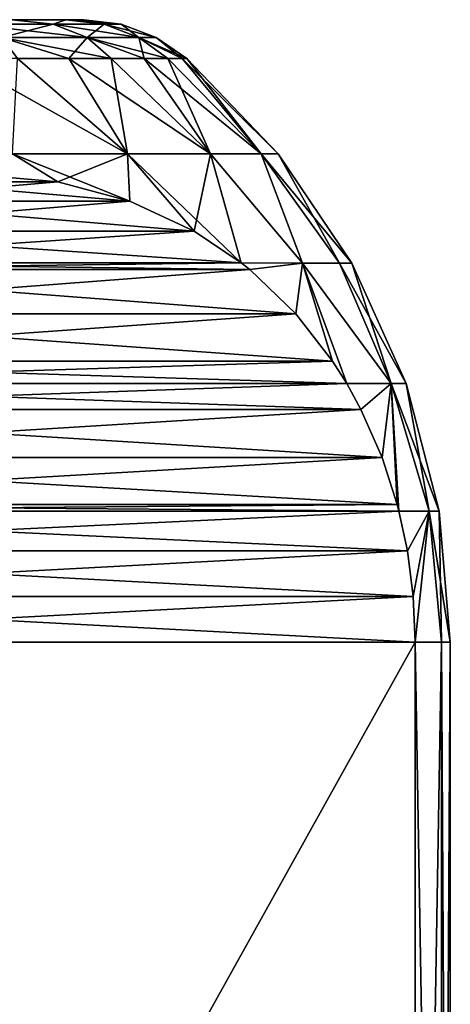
# Model space of a CAD drawing. Header units: metres. Extents: x -147 to 182, y -23 to 81.
# Tile 48 of 212: x -63.27 to -60.5, y 43.17 to 49.5. Entities that reach past the tile are written whole.
import ezdxf

# ---------------------------------------------------------------- set-up
doc = ezdxf.new("R2010")
doc.units = ezdxf.units.M
doc.layers.add('solid_ORA153_SW0001', color=7, linetype='CONTINUOUS')

msp = doc.modelspace()

# ---------------------------------------------------------------- linework, layer by layer
at = {"layer": 'solid_ORA153_SW0001'}
for points in [[(-62.970413, 49.5, -1.776726), (-90.029587, 49.5, -1.776726), (-90.145752, 49.5)], [(-62.854248, 49.5), (-62.970413, 49.5, -1.776726), (-90.145752, 49.5)], [(-90.029587, 49.5, 1.776726), (-62.854248, 49.5), (-90.145752, 49.5)], [(-62.970413, 49.5, -1.776726), (-63.318268, 49.5, -3.528239), (-90.029587, 49.5, -1.776726)], [(-90.029587, 49.5, 1.776726), (-62.970413, 49.5, 1.776726), (-62.854248, 49.5)], [(-90.029587, 49.5, 1.776726), (-89.681732, 49.5, 3.528239), (-62.970413, 49.5, 1.776726)], [(-89.681732, 49.5, 3.528239), (-63.318268, 49.5, 3.528239), (-62.970413, 49.5, 1.776726)], [(-63.590668, 49.471123, -5.111166), (-63.318268, 49.5, -3.528239), (-63.051865, 49.471123, -3.452895)], [(-63.051865, 49.471123, 3.452895), (-63.318268, 49.5, 3.528239), (-63.590668, 49.471123, 5.111166)], [(-63.051865, 49.471123, -3.452895), (-63.318268, 49.5, -3.528239), (-62.970413, 49.5, -1.776726)], [(-63.051865, 49.471123, 3.452895), (-62.970413, 49.5, 1.776726), (-63.318268, 49.5, 3.528239)], [(-63.051865, 49.471123, -3.452895), (-62.970413, 49.5, -1.776726), (-62.725143, 49.471123, -1.740169)], [(-62.725143, 49.471123, 1.740169), (-62.970413, 49.5, 1.776726), (-63.051865, 49.471123, 3.452895)], [(-62.725143, 49.471123, -1.740169), (-62.970413, 49.5, -1.776726), (-62.854248, 49.5)], [(-62.615662, 49.471123), (-62.854248, 49.5), (-62.970413, 49.5, 1.776726)], [(-62.725143, 49.471123, 1.740169), (-62.615662, 49.471123), (-62.970413, 49.5, 1.776726)], [(-62.725143, 49.471123, -1.740169), (-62.854248, 49.5), (-62.615662, 49.471123)], [(-63.590668, 49.471123, -5.111166), (-63.051865, 49.471123, -3.452895), (-63.381451, 49.38604, -5.194002)], [(-63.590668, 49.471123, 5.111166), (-63.381451, 49.38604, 5.194002), (-62.833912, 49.38604, 3.508855)], [(-63.051865, 49.471123, 3.452895), (-63.590668, 49.471123, 5.111166), (-62.833912, 49.38604, 3.508855)], [(-63.051865, 49.471123, -3.452895), (-62.833912, 49.38604, -3.508855), (-63.381451, 49.38604, -5.194002)], [(-63.051865, 49.471123, -3.452895), (-62.725143, 49.471123, -1.740169), (-62.833912, 49.38604, -3.508855)], [(-63.051865, 49.471123, 3.452895), (-62.833912, 49.38604, 3.508855), (-62.501896, 49.38604, 1.768372)], [(-62.725143, 49.471123, 1.740169), (-63.051865, 49.471123, 3.452895), (-62.501896, 49.38604, 1.768372)], [(-62.725143, 49.471123, -1.740169), (-62.501896, 49.38604, -1.768372), (-62.833912, 49.38604, -3.508855)], [(-62.725143, 49.471123, 1.740169), (-62.39064, 49.38604), (-62.615662, 49.471123)], [(-62.725143, 49.471123, 1.740169), (-62.501896, 49.38604, 1.768372), (-62.39064, 49.38604)], [(-62.725143, 49.471123, -1.740169), (-62.615662, 49.471123), (-62.501896, 49.38604, -1.768372)], [(-62.615662, 49.471123), (-62.39064, 49.38604), (-62.501896, 49.38604, -1.768372)], [(-63.381451, 49.38604, -5.194002), (-62.952091, 49.25, -4.598895), (-63.281879, 49.25, -5.475124)], [(-63.381451, 49.38604, -5.194002), (-62.833912, 49.38604, -3.508855), (-62.952091, 49.25, -4.598895)], [(-63.381451, 49.38604, 5.194002), (-63.281879, 49.25, 5.475124), (-62.952091, 49.25, 4.598895)], [(-63.381451, 49.38604, 5.194002), (-62.952091, 49.25, 4.598895), (-62.680317, 49.25, 3.702973)], [(-62.833912, 49.38604, 3.508855), (-63.381451, 49.38604, 5.194002), (-62.680317, 49.25, 3.702973)], [(-62.833912, 49.38604, -3.508855), (-62.680317, 49.25, -3.702973), (-62.952091, 49.25, -4.598895)], [(-62.833912, 49.38604, -3.508855), (-62.46772, 49.25, -2.791194), (-62.680317, 49.25, -3.702973)], [(-62.833912, 49.38604, -3.508855), (-62.501896, 49.38604, -1.768372), (-62.46772, 49.25, -2.791194)], [(-62.833912, 49.38604, 3.508855), (-62.680317, 49.25, 3.702973), (-62.46772, 49.25, 2.791194)], [(-62.833912, 49.38604, 3.508855), (-62.46772, 49.25, 2.791194), (-62.315212, 49.25, 1.867463)], [(-62.501896, 49.38604, 1.768372), (-62.833912, 49.38604, 3.508855), (-62.315212, 49.25, 1.867463)], [(-62.501896, 49.38604, 1.768372), (-62.19281, 49.25), (-62.39064, 49.38604)], [(-62.501896, 49.38604, 1.768372), (-62.223442, 49.25, 0.935735), (-62.19281, 49.25)], [(-62.501896, 49.38604, -1.768372), (-62.223442, 49.25, -0.935735), (-62.315212, 49.25, -1.867463)], [(-62.501896, 49.38604, -1.768372), (-62.39064, 49.38604), (-62.223442, 49.25, -0.935735)], [(-62.501896, 49.38604, -1.768372), (-62.315212, 49.25, -1.867463), (-62.46772, 49.25, -2.791194)], [(-62.501896, 49.38604, 1.768372), (-62.315212, 49.25, 1.867463), (-62.223442, 49.25, 0.935735)], [(-62.39064, 49.38604), (-62.19281, 49.25), (-62.223442, 49.25, -0.935735)], [(-63.668274, 49.25, 6.327908), (-63.313141, 48.637936, 6.920998), (-62.575054, 48.637936, 5.281036)], [(-63.281879, 49.25, 5.475124), (-63.668274, 49.25, 6.327908), (-62.575054, 48.637936, 5.281036)], [(-63.281879, 49.25, -5.475124), (-62.575054, 48.637936, -5.281036), (-63.313141, 48.637936, -6.920998)], [(-63.281879, 49.25, -5.475124), (-62.952091, 49.25, -4.598895), (-62.575054, 48.637936, -5.281036)], [(-62.952091, 49.25, 4.598895), (-63.281879, 49.25, 5.475124), (-62.575054, 48.637936, 5.281036)], [(-62.952091, 49.25, -4.598895), (-62.680317, 49.25, -3.702973), (-62.575054, 48.637936, -5.281036)], [(-62.952091, 49.25, 4.598895), (-62.575054, 48.637936, 5.281036), (-62.040024, 48.637936, 3.564064)], [(-62.680317, 49.25, 3.702973), (-62.952091, 49.25, 4.598895), (-62.040024, 48.637936, 3.564064)], [(-62.680317, 49.25, -3.702973), (-62.040024, 48.637936, -3.564064), (-62.575054, 48.637936, -5.281036)], [(-62.680317, 49.25, -3.702973), (-62.46772, 49.25, -2.791194), (-62.040024, 48.637936, -3.564064)], [(-62.46772, 49.25, 2.791194), (-62.680317, 49.25, 3.702973), (-62.040024, 48.637936, 3.564064)], [(-62.46772, 49.25, -2.791194), (-62.315212, 49.25, -1.867463), (-62.040024, 48.637936, -3.564064)], [(-62.46772, 49.25, 2.791194), (-62.040024, 48.637936, 3.564064), (-61.715851, 48.637936, 1.795121)], [(-62.315212, 49.25, 1.867463), (-62.46772, 49.25, 2.791194), (-61.715851, 48.637936, 1.795121)], [(-62.315212, 49.25, -1.867463), (-61.715851, 48.637936, -1.795121), (-62.040024, 48.637936, -3.564064)], [(-62.315212, 49.25, -1.867463), (-62.223442, 49.25, -0.935735), (-61.715851, 48.637936, -1.795121)], [(-62.223442, 49.25, 0.935735), (-62.315212, 49.25, 1.867463), (-61.715851, 48.637936, 1.795121)], [(-62.223442, 49.25, 0.935735), (-61.607265, 48.637936), (-62.19281, 49.25)], [(-62.223442, 49.25, 0.935735), (-61.715851, 48.637936, 1.795121), (-61.607265, 48.637936)], [(-62.223442, 49.25, -0.935735), (-62.19281, 49.25), (-61.715851, 48.637936, -1.795121)], [(-62.19281, 49.25), (-61.607265, 48.637936), (-61.715851, 48.637936, -1.795121)], [(-63.313141, 48.637936, -6.920998), (-63.02174, 48.457256, -6.654967), (-63.509617, 48.5, -7.499995)], [(-63.509617, 48.5, 7.499994), (-63.021736, 48.457256, 6.654963), (-63.313141, 48.637936, 6.920998)], [(-63.313141, 48.637936, -6.920998), (-62.575054, 48.637936, -5.281036), (-63.02174, 48.457256, -6.654967)], [(-62.560364, 48.333431, 5.85584), (-62.575054, 48.637936, 5.281036), (-63.313141, 48.637936, 6.920998)], [(-63.021736, 48.457256, 6.654963), (-62.560364, 48.333431, 5.85584), (-63.313141, 48.637936, 6.920998)], [(-62.575054, 48.637936, -5.281036), (-62.560368, 48.333435, -5.855846), (-63.02174, 48.457256, -6.654967)], [(-62.575054, 48.637936, -5.281036), (-62.145729, 48.140343, -5.137672), (-62.560368, 48.333435, -5.855846)], [(-62.575054, 48.637936, -5.281036), (-62.040024, 48.637936, -3.564064), (-62.145729, 48.140343, -5.137672)], [(-61.843628, 47.937473, 4.614416), (-62.040024, 48.637936, 3.564064), (-62.575054, 48.637936, 5.281036)], [(-62.145725, 48.140339, 5.137666), (-61.843628, 47.937473, 4.614416), (-62.575054, 48.637936, 5.281036)], [(-62.560364, 48.333431, 5.85584), (-62.145725, 48.140339, 5.137666), (-62.575054, 48.637936, 5.281036)], [(-62.040024, 48.637936, -3.564064), (-61.843628, 47.937473, -4.614416), (-62.145729, 48.140343, -5.137672)], [(-62.040024, 48.637936, -3.564064), (-61.450859, 47.93507, -3.109196), (-61.843628, 47.937473, -4.614416)], [(-62.040024, 48.637936, -3.564064), (-61.715851, 48.637936, -1.795121), (-61.450859, 47.93507, -3.109196)], [(-61.450859, 47.93507, 3.109196), (-61.715851, 48.637936, 1.795121), (-62.040024, 48.637936, 3.564064)], [(-61.843628, 47.937473, 4.614416), (-61.450859, 47.93507, 3.109196), (-62.040024, 48.637936, 3.564064)], [(-61.715851, 48.637936, -1.795121), (-61.212692, 47.93507, -1.562699), (-61.450859, 47.93507, -3.109196)], [(-61.715851, 48.637936, -1.795121), (-61.607265, 48.637936), (-61.212692, 47.93507, -1.562699)], [(-61.715851, 48.637936, 1.795121), (-61.13303, 47.93507), (-61.607265, 48.637936)], [(-61.212692, 47.93507, 1.562699), (-61.13303, 47.93507), (-61.715851, 48.637936, 1.795121)], [(-61.450859, 47.93507, 3.109196), (-61.212692, 47.93507, 1.562699), (-61.715851, 48.637936, 1.795121)], [(-61.607265, 48.637936), (-61.13303, 47.93507), (-61.212692, 47.93507, -1.562699)], [(-63.997494, 48.457256, 8.345023), (-63.021736, 48.457256, 6.654963), (-63.509617, 48.5, 7.499994)], [(-63.02174, 48.457256, -6.654967), (-63.99749, 48.457256, -8.34502), (-63.509617, 48.5, -7.499995)], [(-62.560368, 48.333435, -5.855846), (-64.45887, 48.333435, -9.144145), (-63.99749, 48.457256, -8.34502)], [(-64.45887, 48.333435, 9.144151), (-62.560364, 48.333431, 5.85584), (-63.021736, 48.457256, 6.654963)], [(-64.45887, 48.333435, 9.144151), (-63.021736, 48.457256, 6.654963), (-63.997494, 48.457256, 8.345023)], [(-62.560368, 48.333435, -5.855846), (-63.99749, 48.457256, -8.34502), (-63.02174, 48.457256, -6.654967)], [(-64.873512, 48.140343, 9.862329), (-62.560364, 48.333431, 5.85584), (-64.45887, 48.333435, 9.144151)], [(-64.873512, 48.140343, 9.862329), (-62.145725, 48.140339, 5.137666), (-62.560364, 48.333431, 5.85584)], [(-62.145729, 48.140343, -5.137672), (-64.873505, 48.140343, -9.862324), (-64.45887, 48.333435, -9.144145)], [(-62.145729, 48.140343, -5.137672), (-64.45887, 48.333435, -9.144145), (-62.560368, 48.333435, -5.855846)], [(-61.843628, 47.937473, -4.614416), (-65.175613, 47.937473, -10.385584), (-64.873505, 48.140343, -9.862324)], [(-65.175613, 47.937473, 10.385584), (-62.145725, 48.140339, 5.137666), (-64.873512, 48.140343, 9.862329)], [(-65.175613, 47.937473, 10.385584), (-61.843628, 47.937473, 4.614416), (-62.145725, 48.140339, 5.137666)], [(-61.843628, 47.937473, -4.614416), (-64.873505, 48.140343, -9.862324), (-62.145729, 48.140343, -5.137672)], [(-61.789005, 47.893906, -4.519813), (-65.230232, 47.893906, -10.480186), (-65.175613, 47.937473, -10.385584)], [(-65.230232, 47.893902, 10.480189), (-61.843628, 47.937473, 4.614416), (-65.175613, 47.937473, 10.385584)], [(-65.230232, 47.893902, 10.480189), (-61.789005, 47.893902, 4.519809), (-61.843628, 47.937473, 4.614416)], [(-61.789005, 47.893906, -4.519813), (-65.175613, 47.937473, -10.385584), (-61.843628, 47.937473, -4.614416)], [(-61.789005, 47.893906, -4.519813), (-61.843628, 47.937473, -4.614416), (-61.450859, 47.93507, -3.109196)], [(-61.789005, 47.893902, 4.519809), (-61.450859, 47.93507, 3.109196), (-61.843628, 47.937473, 4.614416)], [(-61.492905, 47.610336, -4.006948), (-61.789005, 47.893906, -4.519813), (-61.450859, 47.93507, -3.109196)], [(-61.789005, 47.893902, 4.519809), (-61.492905, 47.610336, 4.006947), (-61.450859, 47.93507, 3.109196)], [(-61.492905, 47.610336, -4.006948), (-61.450859, 47.93507, -3.109196), (-61.256245, 47.30611, -3.597044)], [(-61.492905, 47.610336, 4.006947), (-61.256248, 47.30611, 3.597045), (-61.450859, 47.93507, 3.109196)], [(-60.880577, 47.162182, -1.736262), (-61.450859, 47.93507, -3.109196), (-61.212692, 47.93507, -1.562699)], [(-61.165012, 47.161457, -3.439023), (-61.450859, 47.93507, -3.109196), (-60.880577, 47.162182, -1.736262)], [(-61.256245, 47.30611, -3.597044), (-61.450859, 47.93507, -3.109196), (-61.165012, 47.161457, -3.439023)], [(-60.880577, 47.162182, 1.736262), (-61.212692, 47.93507, 1.562699), (-61.450859, 47.93507, 3.109196)], [(-60.880577, 47.162182, 1.736262), (-61.450859, 47.93507, 3.109196), (-61.165012, 47.161457, 3.439023)], [(-61.256248, 47.30611, 3.597045), (-61.165012, 47.161457, 3.439023), (-61.450859, 47.93507, 3.109196)], [(-60.880577, 47.162182, -1.736262), (-61.212692, 47.93507, -1.562699), (-61.13303, 47.93507)], [(-61.212692, 47.93507, 1.562699), (-60.78437, 47.162182), (-61.13303, 47.93507)], [(-60.880577, 47.162182, 1.736262), (-60.78437, 47.162182), (-61.212692, 47.93507, 1.562699)], [(-60.880577, 47.162182, -1.736262), (-61.13303, 47.93507), (-60.78437, 47.162182)], [(-61.492905, 47.610336, -4.006948), (-65.526337, 47.61034, -10.993052), (-65.230232, 47.893906, -10.480186)], [(-65.526337, 47.610336, 10.993052), (-61.492905, 47.610336, 4.006947), (-61.789005, 47.893902, 4.519809)], [(-65.526337, 47.610336, 10.993052), (-61.789005, 47.893902, 4.519809), (-65.230232, 47.893902, 10.480189)], [(-61.492905, 47.610336, -4.006948), (-65.230232, 47.893906, -10.480186), (-61.789005, 47.893906, -4.519813)], [(-61.256245, 47.30611, -3.597044), (-65.762993, 47.30611, -11.402956), (-65.526337, 47.61034, -10.993052)], [(-65.762993, 47.30611, 11.402955), (-61.256248, 47.30611, 3.597045), (-61.492905, 47.610336, 4.006947)], [(-65.526337, 47.610336, 10.993052), (-65.762993, 47.30611, 11.402955), (-61.492905, 47.610336, 4.006947)], [(-61.492905, 47.610336, -4.006948), (-61.256245, 47.30611, -3.597044), (-65.526337, 47.61034, -10.993052)], [(-61.165012, 47.161457, -3.439023), (-65.854225, 47.161457, -11.560977), (-65.762993, 47.30611, -11.402956)], [(-65.854225, 47.161457, 11.560977), (-61.165012, 47.161457, 3.439023), (-61.256248, 47.30611, 3.597045)], [(-65.762993, 47.30611, 11.402955), (-65.854225, 47.161457, 11.560977), (-61.256248, 47.30611, 3.597045)], [(-61.256245, 47.30611, -3.597044), (-61.165012, 47.161457, -3.439023), (-65.762993, 47.30611, -11.402956)], [(-61.074055, 46.995495, -3.281478), (-65.945183, 46.995495, -11.718522), (-65.854225, 47.161457, -11.560977)], [(-65.945183, 46.995499, 11.718521), (-61.074055, 46.995499, 3.281479), (-61.165012, 47.161457, 3.439023)], [(-65.945183, 46.995499, 11.718521), (-61.165012, 47.161457, 3.439023), (-65.854225, 47.161457, 11.560977)], [(-61.074055, 46.995495, -3.281478), (-65.854225, 47.161457, -11.560977), (-61.165012, 47.161457, -3.439023)], [(-61.074055, 46.995495, -3.281478), (-61.165012, 47.161457, -3.439023), (-60.880577, 47.162182, -1.736262)], [(-60.880577, 47.162182, 1.736262), (-61.165012, 47.161457, 3.439023), (-61.074055, 46.995499, 3.281479)], [(-60.938332, 46.687038, -3.046402), (-61.074055, 46.995495, -3.281478), (-60.880577, 47.162182, -1.736262)], [(-60.880577, 47.162182, 1.736262), (-61.074055, 46.995499, 3.281479), (-60.938332, 46.687038, 3.046403)], [(-60.938332, 46.687038, -3.046402), (-60.880577, 47.162182, -1.736262), (-60.840881, 46.38348, -2.87761)], [(-60.880577, 47.162182, 1.736262), (-60.938332, 46.687038, 3.046403), (-60.840881, 46.383484, 2.877611)], [(-60.880577, 47.162182, 1.736262), (-60.57132, 46.341496), (-60.78437, 47.162182)], [(-60.880577, 47.162182, 1.736262), (-60.636253, 46.341496, 1.436784), (-60.57132, 46.341496)], [(-60.880577, 47.162182, -1.736262), (-60.636253, 46.341496, -1.436784), (-60.829811, 46.341057, -2.858438)], [(-60.880577, 47.162182, -1.736262), (-60.78437, 47.162182), (-60.636253, 46.341496, -1.436784)], [(-60.880577, 47.162182, -1.736262), (-60.829811, 46.341057, -2.858438), (-60.840881, 46.38348, -2.87761)], [(-60.880577, 47.162182, 1.736262), (-60.829811, 46.341057, 2.858438), (-60.636253, 46.341496, 1.436784)], [(-60.880577, 47.162182, 1.736262), (-60.840881, 46.383484, 2.877611), (-60.829811, 46.341057, 2.858438)], [(-60.78437, 47.162182), (-60.57132, 46.341496), (-60.636253, 46.341496, -1.436784)], [(-66.080902, 46.687038, 11.953597), (-60.938332, 46.687038, 3.046403), (-61.074055, 46.995499, 3.281479)], [(-66.080902, 46.687038, 11.953597), (-61.074055, 46.995499, 3.281479), (-65.945183, 46.995499, 11.718521)], [(-60.938332, 46.687038, -3.046402), (-66.080902, 46.687038, -11.953598), (-65.945183, 46.995495, -11.718522)], [(-60.938332, 46.687038, -3.046402), (-65.945183, 46.995495, -11.718522), (-61.074055, 46.995495, -3.281478)], [(-60.840881, 46.38348, -2.87761), (-66.17836, 46.38348, -12.12239), (-66.080902, 46.687038, -11.953598)], [(-66.17836, 46.383484, 12.122389), (-60.840881, 46.383484, 2.877611), (-60.938332, 46.687038, 3.046403)], [(-66.080902, 46.687038, 11.953597), (-66.17836, 46.383484, 12.122389), (-60.938332, 46.687038, 3.046403)], [(-60.938332, 46.687038, -3.046402), (-60.840881, 46.38348, -2.87761), (-66.080902, 46.687038, -11.953598)], [(-60.775494, 46.085144, -2.764357), (-66.243744, 46.085144, -12.235642), (-66.189423, 46.341057, -12.141562)], [(-66.243744, 46.085144, 12.235642), (-60.775494, 46.085144, 2.764358), (-60.829811, 46.341057, 2.858438)], [(-66.243744, 46.085144, 12.235642), (-60.829811, 46.341057, 2.858438), (-66.189423, 46.341057, 12.141562)], [(-66.189423, 46.341057, 12.141562), (-60.829811, 46.341057, 2.858438), (-60.840881, 46.383484, 2.877611)], [(-66.17836, 46.383484, 12.122389), (-66.189423, 46.341057, 12.141562), (-60.840881, 46.383484, 2.877611)], [(-60.829811, 46.341057, -2.858438), (-66.189423, 46.341057, -12.141562), (-66.17836, 46.38348, -12.12239)], [(-60.775494, 46.085144, -2.764357), (-66.189423, 46.341057, -12.141562), (-60.829811, 46.341057, -2.858438)], [(-60.840881, 46.38348, -2.87761), (-60.829811, 46.341057, -2.858438), (-66.17836, 46.38348, -12.12239)], [(-60.775494, 46.085144, -2.764357), (-60.829811, 46.341057, -2.858438), (-60.636253, 46.341496, -1.436784)], [(-60.636253, 46.341496, 1.436784), (-60.829811, 46.341057, 2.858438), (-60.775494, 46.085144, 2.764358)], [(-60.737988, 45.791584, -2.699393), (-60.775494, 46.085144, -2.764357), (-60.636253, 46.341496, -1.436784)], [(-60.636253, 46.341496, 1.436784), (-60.775494, 46.085144, 2.764358), (-60.737988, 45.791584, 2.699393)], [(-60.737988, 45.791584, -2.699393), (-60.636253, 46.341496, -1.436784), (-60.725739, 45.5, -2.678175)], [(-60.636253, 46.341496, 1.436784), (-60.737988, 45.791584, 2.699393), (-60.725739, 45.5, 2.678175)], [(-60.636253, 46.341496, -1.436784), (-60.556534, 45.5, -1.343836), (-60.725739, 45.5, -2.678175)], [(-60.636253, 46.341496, 1.436784), (-60.725739, 45.5, 2.678175), (-60.556534, 45.5, 1.343836)], [(-60.636253, 46.341496, -1.436784), (-60.57132, 46.341496), (-60.556534, 45.5, -1.343836)], [(-60.636253, 46.341496, 1.436784), (-60.5, 45.5), (-60.57132, 46.341496)], [(-60.636253, 46.341496, 1.436784), (-60.556534, 45.5, 1.343836), (-60.5, 45.5)], [(-60.57132, 46.341496), (-60.5, 45.5), (-60.556534, 45.5, -1.343836)], [(-60.737988, 45.791584, -2.699393), (-66.28125, 45.791584, -12.300608), (-66.243744, 46.085144, -12.235642)], [(-66.28125, 45.791584, 12.300608), (-60.737988, 45.791584, 2.699393), (-60.775494, 46.085144, 2.764358)], [(-66.28125, 45.791584, 12.300608), (-60.775494, 46.085144, 2.764358), (-66.243744, 46.085144, 12.235642)], [(-60.737988, 45.791584, -2.699393), (-66.243744, 46.085144, -12.235642), (-60.775494, 46.085144, -2.764357)], [(-60.737988, 45.791584, 2.699393), (-66.293503, 45.5, 12.321825), (-60.725739, 45.5, 2.678175)], [(-66.28125, 45.791584, 12.300608), (-66.293503, 45.5, 12.321825), (-60.737988, 45.791584, 2.699393)], [(-60.725739, 45.5, -2.678175), (-66.293503, 45.5, -12.321825), (-66.28125, 45.791584, -12.300608)], [(-60.737988, 45.791584, -2.699393), (-60.725739, 45.5, -2.678175), (-66.28125, 45.791584, -12.300608)], [(-60.725739, 45.5, 2.678175), (-66.293503, 45.5, 12.321825), (-66.293503, 35.5, 12.321825)], [(-60.725739, 35.5, 2.678175), (-60.725739, 45.5, 2.678175), (-66.293503, 35.5, 12.321825)], [(-60.725739, 35.5, -2.678175), (-66.293503, 45.5, -12.321825), (-60.725739, 45.5, -2.678175)], [(-66.293503, 35.5, -12.321825), (-66.293503, 45.5, -12.321825), (-60.725739, 35.5, -2.678175)], [(-60.725739, 35.5, -2.678175), (-60.725739, 45.5, -2.678175), (-60.556534, 45.5, -1.343836)], [(-60.725739, 35.5, -2.678175), (-60.556534, 45.5, -1.343836), (-60.556534, 35.5, -1.343836)], [(-60.556534, 35.5, 1.343836), (-60.556534, 45.5, 1.343836), (-60.725739, 45.5, 2.678175)], [(-60.556534, 35.5, 1.343836), (-60.725739, 45.5, 2.678175), (-60.725739, 35.5, 2.678175)], [(-60.556534, 35.5, -1.343836), (-60.556534, 45.5, -1.343836), (-60.5, 45.5)], [(-60.556534, 35.5, -1.343836), (-60.5, 45.5), (-60.5, 35.5)], [(-60.556534, 45.5, 1.343836), (-60.5, 35.5), (-60.5, 45.5)], [(-60.556534, 35.5, 1.343836), (-60.5, 35.5), (-60.556534, 45.5, 1.343836)]]:
    msp.add_3dface(points, dxfattribs=at)

doc.saveas('drawing.dxf')
